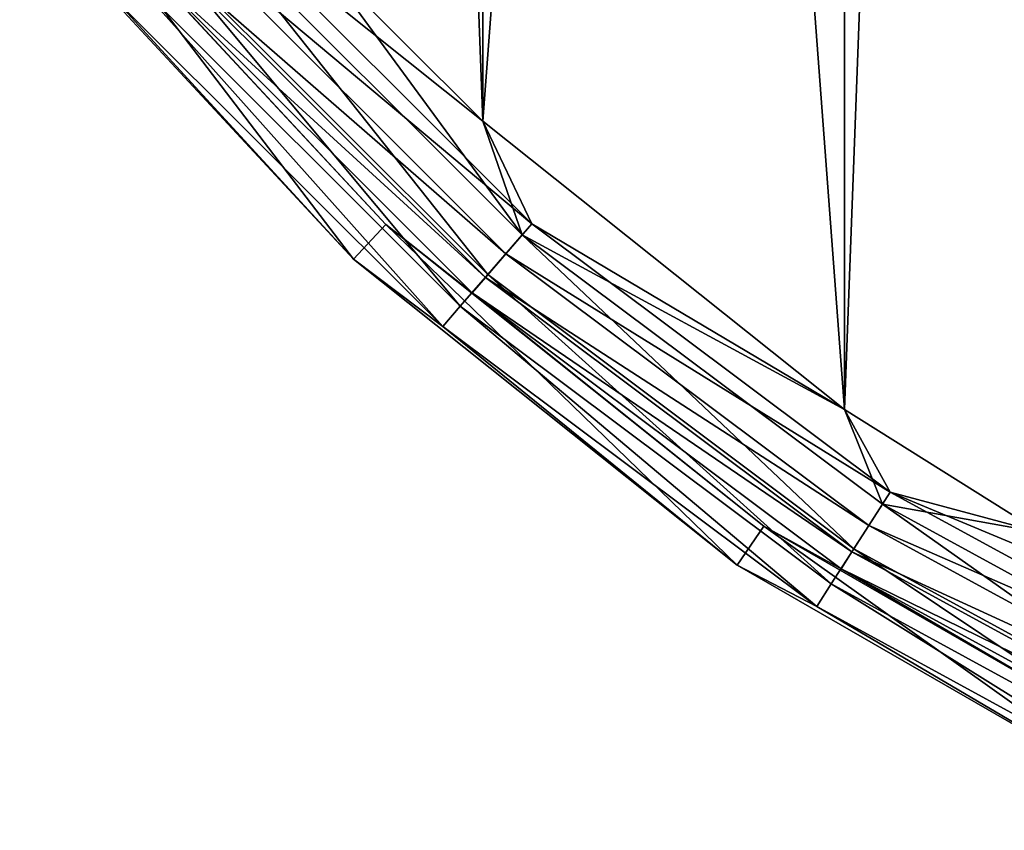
# Model space of a CAD drawing. Header units: millimetres. Extents: x -143 to 143, y -35 to 35.
# Tile 13 of 256: x -102.17 to -91.75, y -31.52 to -22.94. Entities that reach past the tile are written whole.
import ezdxf

# ---------------------------------------------------------------- set-up
doc = ezdxf.new("R2010")
doc.units = ezdxf.units.MM
doc.header["$LTSCALE"] = 65.185185
for name, color, linetype in [('430', 7, 'CONTINUOUS'), ('433', 7, 'CONTINUOUS'), ('434', 7, 'CONTINUOUS'), ('435', 7, 'CONTINUOUS'), ('438', 7, 'CONTINUOUS'), ('439', 7, 'CONTINUOUS'), ('449', 7, 'CONTINUOUS')]:
    doc.layers.add(name, color=color, linetype=linetype)

msp = doc.modelspace()

# ---------------------------------------------------------------- linework, layer by layer
at = {"layer": '430', "linetype": 'CONTINUOUS'}
for points in [[(-98.636, -25.474, -58.5), (-101.188, -22.692, -57.882), (-102.169, -21.666, -58.5), (-98.636, -25.474, -58.5)], [(-100.638, -22.216, -56.881), (-97.216, -25.638, -56.881), (-100.217, -21.85, -56.597), (-100.638, -22.216, -56.881)], [(-100.217, -21.85, -56.597), (-97.216, -25.638, -56.881), (-96.85, -25.217, -56.597), (-100.217, -21.85, -56.597)], [(-100.217, -21.85, -56.597), (-96.85, -25.217, -56.597), (-99.002, -22.281, -56.5), (-100.217, -21.85, -56.597)], [(-100.973, -22.506, -57.324), (-97.506, -25.973, -57.324), (-100.638, -22.216, -56.881), (-100.973, -22.506, -57.324)], [(-100.638, -22.216, -56.881), (-97.506, -25.973, -57.324), (-97.216, -25.638, -56.881), (-100.638, -22.216, -56.881)], [(-99.002, -22.281, -56.5), (-96.85, -25.217, -56.597), (-97.269, -24.013, -56.5), (-99.002, -22.281, -56.5)], [(-101.188, -22.692, -57.882), (-97.692, -26.188, -57.882), (-100.973, -22.506, -57.324), (-101.188, -22.692, -57.882)], [(-100.973, -22.506, -57.324), (-97.692, -26.188, -57.882), (-97.506, -25.973, -57.324), (-100.973, -22.506, -57.324)], [(-97.692, -26.188, -57.882), (-101.188, -22.692, -57.882), (-98.636, -25.474, -58.5), (-97.692, -26.188, -57.882)], [(-97.269, -24.013, -56.5), (-96.85, -25.217, -56.597), (-93.441, -27.065, -56.5), (-97.269, -24.013, -56.5)], [(-97.216, -25.638, -56.881), (-93.341, -28.539, -56.881), (-96.85, -25.217, -56.597), (-97.216, -25.638, -56.881)], [(-96.85, -25.217, -56.597), (-93.341, -28.539, -56.881), (-93.039, -28.069, -56.597), (-96.85, -25.217, -56.597)], [(-96.85, -25.217, -56.597), (-93.039, -28.069, -56.597), (-93.441, -27.065, -56.5), (-96.85, -25.217, -56.597)], [(-94.575, -28.712, -58.5), (-97.692, -26.188, -57.882), (-98.636, -25.474, -58.5), (-94.575, -28.712, -58.5)], [(-97.506, -25.973, -57.324), (-93.581, -28.912, -57.324), (-97.216, -25.638, -56.881), (-97.506, -25.973, -57.324)], [(-97.216, -25.638, -56.881), (-93.581, -28.912, -57.324), (-93.341, -28.539, -56.881), (-97.216, -25.638, -56.881)], [(-97.692, -26.188, -57.882), (-93.734, -29.151, -57.882), (-97.506, -25.973, -57.324), (-97.692, -26.188, -57.882)], [(-97.506, -25.973, -57.324), (-93.734, -29.151, -57.882), (-93.581, -28.912, -57.324), (-97.506, -25.973, -57.324)], [(-93.734, -29.151, -57.882), (-97.692, -26.188, -57.882), (-94.575, -28.712, -58.5), (-93.734, -29.151, -57.882)], [(-93.441, -27.065, -56.5), (-93.039, -28.069, -56.597), (-91.366, -28.368, -56.5), (-93.441, -27.065, -56.5)], [(-93.341, -28.539, -56.881), (-89.093, -30.859, -56.881), (-93.039, -28.069, -56.597), (-93.341, -28.539, -56.881)], [(-93.039, -28.069, -56.597), (-89.093, -30.859, -56.881), (-88.861, -30.351, -56.597), (-93.039, -28.069, -56.597)], [(-93.039, -28.069, -56.597), (-88.861, -30.351, -56.597), (-91.366, -28.368, -56.5), (-93.039, -28.069, -56.597)], [(-93.581, -28.912, -57.324), (-89.277, -31.262, -57.324), (-93.341, -28.539, -56.881), (-93.581, -28.912, -57.324)], [(-93.341, -28.539, -56.881), (-89.277, -31.262, -57.324), (-89.093, -30.859, -56.881), (-93.341, -28.539, -56.881)], [(-90.077, -31.309, -58.5), (-93.734, -29.151, -57.882), (-94.575, -28.712, -58.5), (-90.077, -31.309, -58.5)], [(-93.734, -29.151, -57.882), (-89.395, -31.521, -57.882), (-93.581, -28.912, -57.324), (-93.734, -29.151, -57.882)], [(-93.581, -28.912, -57.324), (-89.395, -31.521, -57.882), (-89.277, -31.262, -57.324), (-93.581, -28.912, -57.324)], [(-89.395, -31.521, -57.882), (-93.734, -29.151, -57.882), (-90.077, -31.309, -58.5), (-89.395, -31.521, -57.882)]]:
    msp.add_3dface(points, dxfattribs=at)
at = {"layer": '433', "linetype": 'CONTINUOUS'}
for points in [[(-98.636, -25.474, -58.5), (-102.169, -21.666, -58.5), (-98.636, -25.474, -81.5), (-98.636, -25.474, -58.5)], [(-98.636, -25.474, -81.5), (-102.169, -21.666, -58.5), (-102.169, -21.666, -81.5), (-98.636, -25.474, -81.5)], [(-94.575, -28.712, -58.5), (-98.636, -25.474, -58.5), (-94.575, -28.712, -81.5), (-94.575, -28.712, -58.5)], [(-94.575, -28.712, -81.5), (-98.636, -25.474, -58.5), (-98.636, -25.474, -81.5), (-94.575, -28.712, -81.5)], [(-90.077, -31.309, -58.5), (-94.575, -28.712, -58.5), (-94.575, -28.712, -81.5), (-90.077, -31.309, -58.5)], [(-90.077, -31.309, -81.5), (-90.077, -31.309, -58.5), (-94.575, -28.712, -81.5), (-90.077, -31.309, -81.5)]]:
    msp.add_3dface(points, dxfattribs=at)
at = {"layer": '434', "linetype": 'CONTINUOUS'}
for points in [[(-98.636, -25.474, -81.5), (-102.169, -21.666, -81.5), (-101.778, -21.354, -81.5), (-98.636, -25.474, -81.5)], [(-98.296, -25.107, -81.5), (-98.636, -25.474, -81.5), (-101.778, -21.354, -81.5), (-98.296, -25.107, -81.5)], [(-94.575, -28.712, -81.5), (-98.636, -25.474, -81.5), (-98.296, -25.107, -81.5), (-94.575, -28.712, -81.5)], [(-94.294, -28.299, -81.5), (-94.575, -28.712, -81.5), (-98.296, -25.107, -81.5), (-94.294, -28.299, -81.5)], [(-90.077, -31.309, -81.5), (-94.575, -28.712, -81.5), (-94.294, -28.299, -81.5), (-90.077, -31.309, -81.5)], [(-89.86, -30.858, -81.5), (-90.077, -31.309, -81.5), (-94.294, -28.299, -81.5), (-89.86, -30.858, -81.5)]]:
    msp.add_3dface(points, dxfattribs=at)
at = {"layer": '435', "linetype": 'CONTINUOUS'}
for points in [[(-98.296, -25.107, -81.5), (-101.778, -21.354, -81.5), (-98.296, -25.107, -58.5), (-98.296, -25.107, -81.5)], [(-98.296, -25.107, -58.5), (-101.778, -21.354, -81.5), (-101.778, -21.355, -58.5), (-98.296, -25.107, -58.5)], [(-94.294, -28.299, -81.5), (-98.296, -25.107, -81.5), (-94.294, -28.299, -58.5), (-94.294, -28.299, -81.5)], [(-94.294, -28.299, -58.5), (-98.296, -25.107, -81.5), (-98.296, -25.107, -58.5), (-94.294, -28.299, -58.5)], [(-89.86, -30.858, -81.5), (-94.294, -28.299, -81.5), (-89.861, -30.858, -58.5), (-89.86, -30.858, -81.5)], [(-89.861, -30.858, -58.5), (-94.294, -28.299, -81.5), (-94.294, -28.299, -58.5), (-89.861, -30.858, -58.5)]]:
    msp.add_3dface(points, dxfattribs=at)
at = {"layer": '438', "linetype": 'CONTINUOUS'}
for points in [[(-98.296, -25.107, -58.5), (-101.778, -21.355, -58.5), (-100.829, -22.381, -58.036), (-98.296, -25.107, -58.5)], [(-100.1, -21.749, -57.073), (-96.749, -25.1, -57.073), (-100.417, -22.024, -57.286), (-100.1, -21.749, -57.073)], [(-96.749, -25.1, -57.073), (-100.1, -21.749, -57.073), (-97.269, -24.013, -57), (-96.749, -25.1, -57.073)], [(-97.269, -24.013, -57), (-100.1, -21.749, -57.073), (-99.002, -22.281, -57), (-97.269, -24.013, -57)], [(-100.417, -22.024, -57.286), (-97.024, -25.417, -57.286), (-100.668, -22.241, -57.618), (-100.417, -22.024, -57.286)], [(-100.417, -22.024, -57.286), (-96.749, -25.1, -57.073), (-97.024, -25.417, -57.286), (-100.417, -22.024, -57.286)], [(-100.668, -22.241, -57.618), (-97.241, -25.668, -57.618), (-100.829, -22.381, -58.036), (-100.668, -22.241, -57.618)], [(-100.668, -22.241, -57.618), (-97.024, -25.417, -57.286), (-97.241, -25.668, -57.618), (-100.668, -22.241, -57.618)], [(-98.296, -25.107, -58.5), (-100.829, -22.381, -58.036), (-97.381, -25.829, -58.036), (-98.296, -25.107, -58.5)], [(-100.829, -22.381, -58.036), (-97.241, -25.668, -57.618), (-97.381, -25.829, -58.036), (-100.829, -22.381, -58.036)], [(-93.44, -27.065, -57), (-96.749, -25.1, -57.073), (-97.269, -24.013, -57), (-93.44, -27.065, -57)], [(-94.294, -28.299, -58.5), (-98.296, -25.107, -58.5), (-97.381, -25.829, -58.036), (-94.294, -28.299, -58.5)], [(-96.749, -25.1, -57.073), (-92.956, -27.94, -57.073), (-97.024, -25.417, -57.286), (-96.749, -25.1, -57.073)], [(-92.956, -27.94, -57.073), (-96.749, -25.1, -57.073), (-93.44, -27.065, -57), (-92.956, -27.94, -57.073)], [(-97.024, -25.417, -57.286), (-93.182, -28.292, -57.286), (-97.241, -25.668, -57.618), (-97.024, -25.417, -57.286)], [(-97.024, -25.417, -57.286), (-92.956, -27.94, -57.073), (-93.182, -28.292, -57.286), (-97.024, -25.417, -57.286)], [(-97.241, -25.668, -57.618), (-93.362, -28.572, -57.618), (-97.381, -25.829, -58.036), (-97.241, -25.668, -57.618)], [(-97.241, -25.668, -57.618), (-93.182, -28.292, -57.286), (-93.362, -28.572, -57.618), (-97.241, -25.668, -57.618)], [(-94.294, -28.299, -58.5), (-97.381, -25.829, -58.036), (-93.477, -28.751, -58.036), (-94.294, -28.299, -58.5)], [(-97.381, -25.829, -58.036), (-93.362, -28.572, -57.618), (-93.477, -28.751, -58.036), (-97.381, -25.829, -58.036)], [(-91.365, -28.368, -57), (-92.956, -27.94, -57.073), (-93.44, -27.065, -57), (-91.365, -28.368, -57)], [(-92.956, -27.94, -57.073), (-88.797, -30.211, -57.073), (-93.182, -28.292, -57.286), (-92.956, -27.94, -57.073)], [(-88.797, -30.211, -57.073), (-92.956, -27.94, -57.073), (-89.199, -29.512, -57), (-88.797, -30.211, -57.073)], [(-89.199, -29.512, -57), (-92.956, -27.94, -57.073), (-91.365, -28.368, -57), (-89.199, -29.512, -57)], [(-89.861, -30.858, -58.5), (-94.294, -28.299, -58.5), (-93.477, -28.751, -58.036), (-89.861, -30.858, -58.5)], [(-93.182, -28.292, -57.286), (-88.971, -30.592, -57.286), (-93.362, -28.572, -57.618), (-93.182, -28.292, -57.286)], [(-93.182, -28.292, -57.286), (-88.797, -30.211, -57.073), (-88.971, -30.592, -57.286), (-93.182, -28.292, -57.286)], [(-93.362, -28.572, -57.618), (-89.109, -30.894, -57.618), (-93.477, -28.751, -58.036), (-93.362, -28.572, -57.618)], [(-93.362, -28.572, -57.618), (-88.971, -30.592, -57.286), (-89.109, -30.894, -57.618), (-93.362, -28.572, -57.618)], [(-89.861, -30.858, -58.5), (-93.477, -28.751, -58.036), (-89.197, -31.088, -58.036), (-89.861, -30.858, -58.5)], [(-93.477, -28.751, -58.036), (-89.109, -30.894, -57.618), (-89.197, -31.088, -58.036), (-93.477, -28.751, -58.036)]]:
    msp.add_3dface(points, dxfattribs=at)
at = {"layer": '439', "linetype": 'CONTINUOUS'}
for points in [[(-93.44, -27.065, -57), (-93.441, 27.065, -57), (-91.366, 28.368, -57), (-93.44, -27.065, -57)], [(-91.365, -28.368, -57), (-93.44, -27.065, -57), (-91.366, 28.368, -57), (-91.365, -28.368, -57)], [(-93.44, -27.065, -57), (-97.269, -24.013, -57), (-93.441, 27.065, -57), (-93.44, -27.065, -57)], [(-97.269, -24.013, -57), (-97.269, 24.013, -57), (-93.441, 27.065, -57), (-97.269, -24.013, -57)], [(-97.269, -24.013, -57), (-99.002, -22.281, -57), (-97.269, 24.013, -57), (-97.269, -24.013, -57)]]:
    msp.add_3dface(points, dxfattribs=at)
at = {"layer": '449', "linetype": 'CONTINUOUS'}
for points in [[(-91.365, 28.368, -56.5), (-93.44, 27.065, -56.5), (-91.366, -28.368, -56.5), (-91.365, 28.368, -56.5)], [(-93.44, 27.065, -56.5), (-97.269, 24.013, -56.5), (-93.441, -27.065, -56.5), (-93.44, 27.065, -56.5)], [(-93.44, 27.065, -56.5), (-93.441, -27.065, -56.5), (-91.366, -28.368, -56.5), (-93.44, 27.065, -56.5)], [(-97.269, 24.013, -56.5), (-99.002, 22.281, -56.5), (-97.269, -24.013, -56.5), (-97.269, 24.013, -56.5)], [(-97.269, 24.013, -56.5), (-97.269, -24.013, -56.5), (-93.441, -27.065, -56.5), (-97.269, 24.013, -56.5)], [(-99.002, 22.281, -56.5), (-99.002, -22.281, -56.5), (-97.269, -24.013, -56.5), (-99.002, 22.281, -56.5)]]:
    msp.add_3dface(points, dxfattribs=at)

doc.saveas('drawing.dxf')
